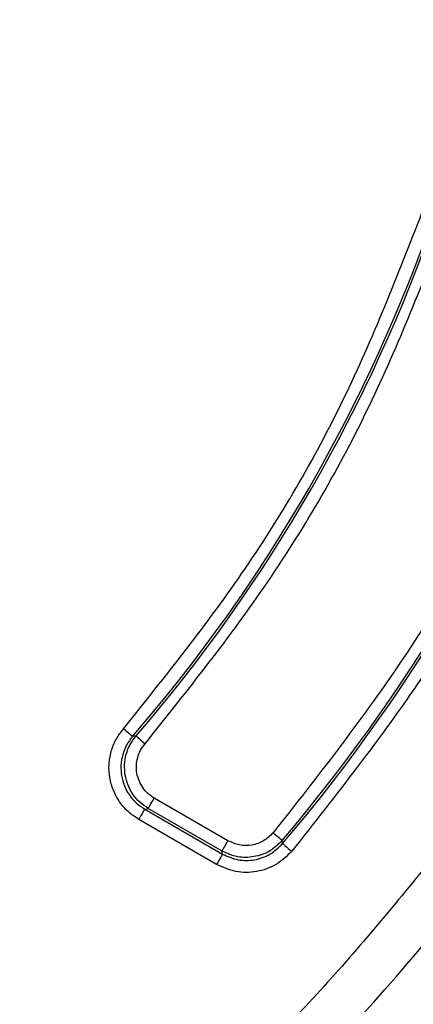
# Model space of a CAD drawing. Header units: millimetres. Extents: x 2719 to 13968, y 3953 to 13921.
# Tile 94 of 160: x 5577 to 5593, y 8486 to 8527. Entities that reach past the tile are written whole.
import ezdxf

# ---------------------------------------------------------------- set-up
doc = ezdxf.new("R2010")
doc.units = ezdxf.units.MM

msp = doc.modelspace()

# ---------------------------------------------------------------- linework, layer by layer
at = {"color": 7, "linetype": 'Continuous', "lineweight": 25}
for p, q in [((5581.154, 8497.077), (5581.081, 8497.141)), ((5581.224, 8497.016), (5581.154, 8497.077)), ((5581.289, 8496.96), (5581.224, 8497.016)), ((5581.346, 8496.911), (5581.289, 8496.96)), ((5581.393, 8496.87), (5581.346, 8496.911)), ((5581.428, 8496.84), (5581.393, 8496.87)), ((5581.45, 8496.82), (5581.428, 8496.84)), ((5581.459, 8496.813), (5581.45, 8496.82)), ((5581.608, 8496.836), (5581.459, 8496.813)), ((5581.608, 8496.836), (5581.616, 8496.829)), ((5581.616, 8496.829), (5581.638, 8496.81)), ((5581.638, 8496.81), (5581.673, 8496.78)), ((5581.673, 8496.78), (5581.721, 8496.739)), ((5581.721, 8496.739), (5581.778, 8496.69)), ((5581.778, 8496.69), (5581.843, 8496.634)), ((5581.843, 8496.634), (5581.913, 8496.573)), ((5581.913, 8496.573), (5581.986, 8496.51)), ((5582.277, 8494.067), (5582.324, 8494.148)), ((5582.324, 8494.148), (5582.372, 8494.231)), ((5585.467, 8492.445), (5582.372, 8494.231)), ((5581.927, 8493.698), (5581.896, 8493.644)), ((5581.95, 8493.738), (5581.927, 8493.698)), ((5581.965, 8493.764), (5581.95, 8493.738)), ((5581.97, 8493.773), (5581.965, 8493.764)), ((5581.97, 8493.773), (5582.122, 8493.798)), ((5581.97, 8493.773), (5585.239, 8491.886)), ((5582.122, 8493.798), (5582.127, 8493.808)), ((5585.217, 8492.012), (5582.122, 8493.798)), ((5582.127, 8493.808), (5582.142, 8493.833)), ((5582.142, 8493.833), (5582.165, 8493.874)), ((5582.165, 8493.874), (5582.196, 8493.927)), ((5582.196, 8493.927), (5582.234, 8493.993)), ((5582.234, 8493.993), (5582.277, 8494.067)), ((5581.769, 8493.424), (5581.721, 8493.34)), ((5584.989, 8491.453), (5581.721, 8493.34)), ((5581.815, 8493.504), (5581.769, 8493.424)), ((5581.858, 8493.579), (5581.815, 8493.504)), ((5581.896, 8493.644), (5581.858, 8493.579)), ((5587.435, 8492.712), (5587.361, 8492.774)), ((5587.506, 8492.651), (5587.435, 8492.712)), ((5587.571, 8492.596), (5587.506, 8492.651)), ((5587.629, 8492.547), (5587.571, 8492.596)), ((5587.676, 8492.507), (5587.629, 8492.547)), ((5587.712, 8492.477), (5587.676, 8492.507)), ((5587.734, 8492.458), (5587.712, 8492.477)), ((5587.743, 8492.451), (5587.734, 8492.458)), ((5585.222, 8492.021), (5585.237, 8492.046)), ((5585.237, 8492.046), (5585.26, 8492.087)), ((5585.26, 8492.087), (5585.291, 8492.141)), ((5585.291, 8492.141), (5585.329, 8492.206)), ((5585.329, 8492.206), (5585.372, 8492.28)), ((5585.372, 8492.28), (5585.419, 8492.361)), ((5585.419, 8492.361), (5585.467, 8492.445)), ((5587.763, 8492.324), (5587.743, 8492.451)), ((5587.763, 8492.324), (5587.771, 8492.317)), ((5587.771, 8492.317), (5587.794, 8492.298)), ((5587.794, 8492.298), (5587.829, 8492.267)), ((5587.829, 8492.267), (5587.876, 8492.227)), ((5587.876, 8492.227), (5587.934, 8492.178)), ((5587.934, 8492.178), (5587.999, 8492.123)), ((5587.999, 8492.123), (5588.07, 8492.063)), ((5588.07, 8492.063), (5588.144, 8492)), ((5585.127, 8491.692), (5585.084, 8491.617)), ((5585.164, 8491.757), (5585.127, 8491.692)), ((5585.196, 8491.811), (5585.164, 8491.757)), ((5585.219, 8491.851), (5585.196, 8491.811)), ((5585.217, 8492.012), (5585.222, 8492.021)), ((5585.239, 8491.886), (5585.217, 8492.012)), ((5585.233, 8491.877), (5585.219, 8491.851)), ((5585.239, 8491.886), (5585.233, 8491.877)), ((5585.037, 8491.537), (5584.989, 8491.453)), ((5585.084, 8491.617), (5585.037, 8491.537))]:
    msp.add_line(p, q, dxfattribs=at)
for radius in [159.979, 149.98]:
    msp.add_circle((5530.513, 8540.921), radius, dxfattribs=at)
at = {"color": 30, "true_color": 0xf26722}
for radius, start, end in [(2359.686, 330, 180), (823.781, 209.442633, 59.442633)]:
    msp.add_arc((5530.513, 8540.921), radius, start, end, dxfattribs=at)
at = {"color": 7, "linetype": 'Continuous', "lineweight": 25}
for radius, start, end in [(174.977, 281.09693, 206.5391), (117.484, 308.77394, 260.07608), (67.386, 319.11451, 340.88549), (67.484, 319.21225, 340.78775), (74.997, 319.73729, 340.26271), (75.095, 319.67317, 340.32683), (82.35, 290.98969, 322.29115), (86.86, 305.63251, 324.44293)]:
    msp.add_arc((5530.513, 8540.921), radius, start, end, dxfattribs=at)
for points, knots in [([(5581.081, 8497.141), (5582.847, 8499.344), (5586.38, 8503.752), (5590.636, 8511.123), (5592.687, 8516.388), (5593.712, 8519.019)], [0, 0, 0, 0, 0.333216, 0.666773, 1, 1, 1, 1]), ([(5581.986, 8496.51), (5583.762, 8498.731), (5587.316, 8503.177), (5591.602, 8510.601), (5593.675, 8515.901), (5594.711, 8518.55)], [0, 0, 0, 0, 0.333228, 0.666783, 1, 1, 1, 1]), ([(5600.634, 8515.763), (5599.533, 8513.009), (5597.332, 8507.501), (5592.865, 8499.764), (5589.195, 8495.103), (5587.361, 8492.774)], [0, 0, 0, 0, 0.333238, 0.666771, 1, 1, 1, 1]), ([(5601.695, 8515.472), (5600.575, 8512.659), (5598.332, 8507.032), (5593.771, 8499.133), (5590.019, 8494.377), (5588.144, 8492)], [0, 0, 0, 0, 0.333228, 0.666764, 1, 1, 1, 1]), ([(5581.721, 8493.34), (5581.567, 8493.442), (5581.261, 8493.646), (5580.901, 8494.069), (5580.636, 8494.554), (5580.485, 8495.087), (5580.454, 8495.64), (5580.545, 8496.184), (5580.746, 8496.702), (5580.969, 8496.994), (5581.081, 8497.141)], [0, 0, 0, 0, 0.125194, 0.250181, 0.375109, 0.500207, 0.625125, 0.749967, 0.874956, 1, 1, 1, 1]), ([(5581.459, 8496.813), (5581.369, 8496.697), (5581.19, 8496.463), (5581.033, 8496.048), (5580.953, 8495.612), (5580.983, 8495.319), (5580.997, 8495.173)], [0, 0, 0, 0, 0.250063, 0.500205, 0.750383, 1, 1, 1, 1]), ([(5581.149, 8495.197), (5581.135, 8495.343), (5581.105, 8495.635), (5581.184, 8496.071), (5581.341, 8496.486), (5581.519, 8496.719), (5581.608, 8496.836)], [0, 0, 0, 0, 0.2496006, 0.4997801, 0.7499338, 1, 1, 1, 1]), ([(5582.372, 8494.231), (5582.28, 8494.292), (5582.097, 8494.413), (5581.882, 8494.668), (5581.721, 8494.958), (5581.632, 8495.277), (5581.611, 8495.609), (5581.667, 8495.936), (5581.786, 8496.247), (5581.92, 8496.422), (5581.986, 8496.51)], [0, 0, 0, 0, 0.124685, 0.24982, 0.374776, 0.499593, 0.625081, 0.750175, 0.875111, 1, 1, 1, 1]), ([(5580.997, 8495.173), (5581.031, 8495.031), (5581.099, 8494.745), (5581.316, 8494.358), (5581.601, 8494.017), (5581.847, 8493.854), (5581.97, 8493.773)], [0, 0, 0, 0, 0.249315, 0.499196, 0.749337, 1, 1, 1, 1]), ([(5582.122, 8493.798), (5581.999, 8493.88), (5581.753, 8494.042), (5581.468, 8494.383), (5581.251, 8494.769), (5581.183, 8495.055), (5581.149, 8495.197)], [0, 0, 0, 0, 0.25067, 0.500806, 0.750678, 1, 1, 1, 1]), ([(5587.361, 8492.774), (5587.235, 8492.653), (5586.983, 8492.409), (5586.477, 8492.238), (5585.945, 8492.229), (5585.626, 8492.373), (5585.467, 8492.445)], [0, 0, 0, 0, 0.250065, 0.50095, 0.75058, 1, 1, 1, 1]), ([(5587.743, 8492.451), (5587.575, 8492.288), (5587.24, 8491.962), (5586.564, 8491.744), (5585.855, 8491.722), (5585.43, 8491.915), (5585.217, 8492.012)], [0, 0, 0, 0, 0.250472, 0.500094, 0.749705, 1, 1, 1, 1]), ([(5585.239, 8491.886), (5585.451, 8491.79), (5585.877, 8491.599), (5586.586, 8491.612), (5587.259, 8491.838), (5587.595, 8492.161), (5587.763, 8492.324)], [0, 0, 0, 0, 0.250006, 0.499957, 0.749572, 1, 1, 1, 1]), ([(5588.144, 8492), (5587.934, 8491.798), (5587.514, 8491.394), (5586.673, 8491.11), (5585.786, 8491.094), (5585.255, 8491.333), (5584.989, 8491.453)], [0, 0, 0, 0, 0.2500582, 0.5002008, 0.7500249, 1, 1, 1, 1]), ([(5593.939, 8491.564), (5592.391, 8489.678), (5589.286, 8485.898), (5583.986, 8480.785), (5578.259, 8476.128), (5572.116, 8472.037), (5565.662, 8468.49), (5561.132, 8466.644), (5558.873, 8465.724)], [0, 0, 0, 0, 0.165853, 0.332581, 0.5, 0.66743, 0.834153, 1, 1, 1, 1])]:
    msp.add_open_spline(points, degree=3, knots=knots, dxfattribs=at)

doc.saveas('drawing.dxf')
